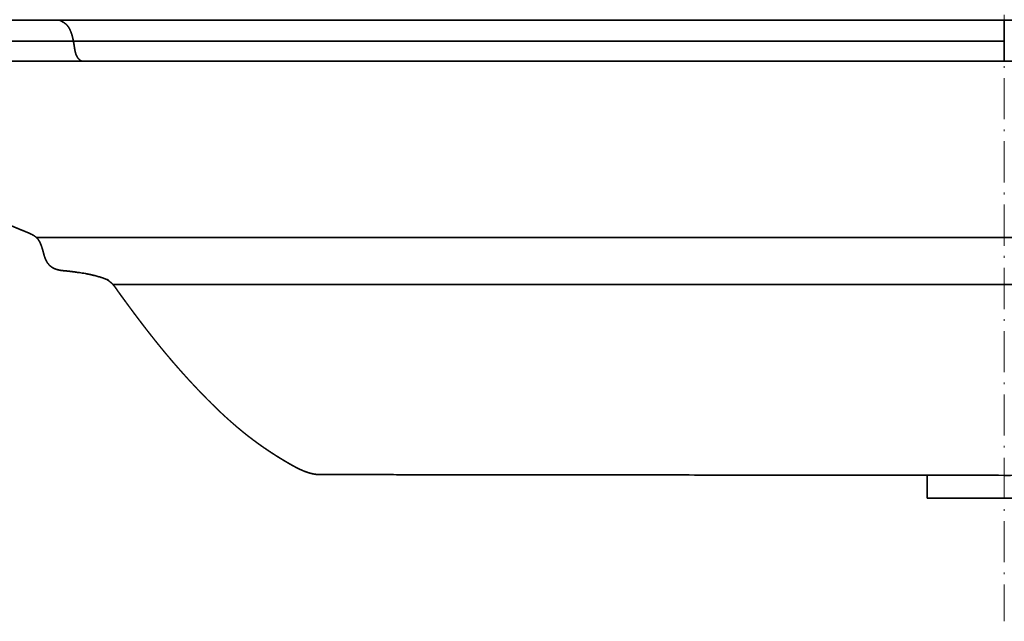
# Model space of a CAD drawing. Extents: x 44 to 1964, y 115 to 1237.
# Tile 86 of 154: x 307 to 594, y 879 to 1055. Entities that reach past the tile are written whole.
import ezdxf

# ---------------------------------------------------------------- set-up
doc = ezdxf.new("R2010")
doc.units = 0
doc.linetypes.add('DASHDOT', pattern=[18.5, 12, -3, 0.5, -3])
doc.layers.get('0').update_dxf_attribs({"lineweight": 13})

# ---------------------------------------------------------------- blocks, each defined once
blk = doc.blocks.new('BLOCK53')
at = {"color": 7, "lineweight": 35}
for p, q in [((0, -47.02), (-275.92, -47.02)), ((-271.89, -53.14), (-533.15, -53.14)), ((0, -53.15), (-271.89, -53.14)), ((-269.07, -59.01), (-528.55, -59.01)), ((0, -59.01), (-269.07, -59.01)), ((-268.63, -59.01), (0, -59.01)), ((268.63, -59.01), (0, -59.01))]:
    blk.add_line(p, q, dxfattribs=at)
at = {"color": 7, "lineweight": 35, "ltscale": 0.153096}
blk.add_line((0, -47.02), (0, -53.15), dxfattribs=at)
at = {"color": 7, "lineweight": 35, "ltscale": 0.146623}
blk.add_line((0, -53.15), (0, -59.01), dxfattribs=at)
at = {"color": 7, "lineweight": 35, "ltscale": 0.010902}
blk.add_line((-269.07, -59.01), (-268.63, -59.01), dxfattribs=at)
at = {"color": 7, "lineweight": 35, "ltscale": 0.000315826}
blk.add_line((-268.63, -59.01), (-268.62, -59.01), dxfattribs=at)
at = {"color": 7, "lineweight": 35, "ltscale": 0.003354}
blk.add_line((-268.62, -59.01), (-268.48, -59.01), dxfattribs=at)
at = {"color": 7, "lineweight": 35, "ltscale": 0.001465}
blk.add_line((-270.12, -120.76), (-270.18, -120.75), dxfattribs=at)
at = {"color": 7, "lineweight": 35, "ltscale": 0.00129}
blk.add_line((-268.46, -121.03), (-268.41, -121.04), dxfattribs=at)
at = {"color": 7, "lineweight": 35, "ltscale": 0.001749}
blk.add_line((-199.68, -179.78), (-199.75, -179.78), dxfattribs=at)
at = {"color": 7, "lineweight": 35, "ltscale": 0.000246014}
blk.add_line((-199.68, -179.78), (-199.69, -179.78), dxfattribs=at)
at = {"color": 7, "lineweight": 35, "ltscale": 0.001982}
blk.add_line((-199.61, -179.78), (-199.69, -179.78), dxfattribs=at)
at = {"color": 7, "lineweight": 35, "ltscale": 0.006225}
blk.add_line((-199.61, -179.78), (-199.36, -179.78), dxfattribs=at)
at = {"color": 7, "lineweight": 35, "ltscale": 0.167255}
blk.add_line((-22.5, -186.66), (-22.5, -179.97), dxfattribs=at)
at = {"color": 7, "lineweight": 35, "ltscale": 0.161935}
blk.add_line((-22.5, -186.66), (-16.02, -186.67), dxfattribs=at)
at = {"color": 7, "lineweight": 35}
for centre, radius, start, end in [((-279.86, -186.96), 66.91, 81.6284, 82.6532), ((-278.16, -175.42), 55.25, 79.8927, 81.7), ((-66.17, 73129.3), 73309.33, 270.0517123, 270.0743697), ((-0.54, 15874.44), 16061.12, 269.951033, 270.001926), ((0.54, 15875.44), 16062.12, 269.99807, 270.048961)]:
    blk.add_arc(centre, radius, start, end, dxfattribs=at)
for points, degree, knots in [([(-275.92, -47.02), (-279.55, -47.02), (-283.22, -47.02), (-286.94, -47.02), (-293.26, -47.02), (-299.74, -47.02), (-302.49, -47.02), (-306.79, -47.02), (-311.16, -47.02), (-312.81, -47.02), (-316.34, -47.02), (-319.89, -47.02), (-321.75, -47.02), (-325.84, -47.02), (-329.95, -47.02), (-332.16, -47.02), (-336.77, -47.02), (-341.41, -47.02), (-343.79, -47.02), (-349.09, -47.02), (-354.42, -47.02), (-357.33, -47.02), (-364.54, -47.02), (-371.76, -47.02), (-376.38, -47.02), (-385.13, -47.02), (-393.87, -47.02), (-398.01, -47.02), (-403.59, -47.02), (-409.16, -47.02), (-410.32, -47.02), (-412.04, -47.02), (-413.77, -47.02), (-414.35, -47.02), (-415.21, -47.02), (-416.08, -47.02), (-416.36, -47.02), (-416.94, -47.02), (-417.52, -47.02), (-417.8, -47.02), (-418.9, -47.02), (-419.99, -47.02), (-420.79, -47.02), (-422.33, -47.02), (-423.87, -47.02), (-424.89, -47.02), (-427.02, -47.02), (-429.15, -47.02), (-431.63, -47.02), (-436.64, -47.02), (-441.64, -47.02), (-446.37, -47.02), (-452, -47.02), (-457.62, -47.02), (-459.25, -47.02), (-463.17, -47.02), (-467.09, -47.02), (-469.01, -47.02), (-471.79, -47.02), (-474.57, -47.02), (-475.43, -47.02), (-476.57, -47.02), (-477.71, -47.02), (-477.99, -47.02), (-478.6, -47.02), (-479.21, -47.02), (-479.54, -47.02), (-480.15, -47.02), (-480.75, -47.02), (-481.03, -47.02), (-481.44, -47.02), (-481.85, -47.02), (-481.99, -47.02), (-482.26, -47.02), (-482.53, -47.02), (-482.66, -47.02), (-482.99, -47.02), (-483.32, -47.02), (-483.51, -47.02), (-483.9, -47.02), (-484.29, -47.02), (-484.48, -47.02), (-485.11, -47.02), (-485.74, -47.02), (-486.17, -47.02), (-487.04, -47.02), (-487.91, -47.02), (-488.34, -47.02), (-490.08, -47.02), (-491.81, -47.02), (-493.07, -47.02), (-494.97, -47.02), (-496.86, -47.02), (-497.51, -47.02), (-498.71, -47.02), (-499.9, -47.02), (-500.54, -47.02), (-502.08, -47.02), (-503.61, -47.02), (-504.65, -47.02), (-507.11, -47.02), (-509.53, -47.02), (-511.05, -47.02), (-514.85, -47.02), (-518.49, -47.02), (-520.65, -47.02), (-525.15, -47.02), (-529.15, -47.02), (-531.15, -47.02), (-534.41, -47.02), (-536.86, -47.02), (-537.78, -47.02), (-538.72, -47.02), (-539.28, -47.02), (-539.39, -47.02), (-539.52, -47.02), (-539.6, -47.02), (-539.62, -47.02), (-539.65, -47.02), (-539.67, -47.02), (-539.67, -47.02), (-539.68, -47.02), (-539.69, -47.02), (-539.69, -47.02), (-539.69, -47.02), (-539.68, -47.02), (-539.68, -47.02), (-539.68, -47.02), (-539.68, -47.02), (-539.68, -47.02), (-539.68, -47.02), (-539.68, -47.02)], 5, [0, 0, 0, 0, 0, 0, 28.994549, 28.994549, 28.994549, 48.825498, 48.825498, 48.825498, 60.841224, 60.841224, 60.841224, 74.364143, 74.364143, 74.364143, 90.014246, 90.014246, 90.014246, 106.840242, 106.840242, 106.840242, 126.974951, 126.974951, 126.974951, 156.757641, 156.757641, 156.757641, 187.349391, 187.349391, 187.349391, 195.333151, 195.333151, 195.333151, 199.325032, 199.325032, 199.325032, 201.320975, 201.320975, 201.320975, 203.316917, 203.316917, 203.316917, 208.93779, 208.93779, 208.93779, 214.169202, 214.169202, 214.169202, 223.872787, 223.872787, 223.872787, 249.341815, 249.341815, 249.341815, 263.360808, 263.360808, 263.360808, 276.867198, 276.867198, 276.867198, 282.870039, 282.870039, 282.870039, 284.870986, 284.870986, 284.870986, 287.174774, 287.174774, 287.174774, 289.279869, 289.279869, 289.279869, 290.329284, 290.329284, 290.329284, 291.378698, 291.378698, 291.378698, 292.858139, 292.858139, 292.858139, 294.33758, 294.33758, 294.33758, 297.66485, 297.66485, 297.66485, 300.992119, 300.992119, 300.992119, 311.016902, 311.016902, 311.016902, 315.727668, 315.727668, 315.727668, 320.443569, 320.443569, 320.443569, 327.956889, 327.956889, 327.956889, 340.373583, 340.373583, 340.373583, 360.239706, 360.239706, 360.239706, 383.324619, 383.324619, 383.324619, 402.502291, 402.502291, 402.502291, 408.451421, 408.451421, 408.451421, 410.67601, 410.67601, 410.67601, 412.9006, 412.9006, 412.9006, 417.428775, 417.428775, 417.428775, 423.351418, 423.351418, 423.351418, 423.352427, 423.352427, 423.352427, 423.352427, 423.352427, 423.352427]), ([(-275.92, -47.02), (-275.48, -47.24), (-275.08, -47.45), (-274.7, -47.67), (-274.26, -47.98), (-273.87, -48.35), (-273.78, -48.44), (-273.61, -48.64), (-273.45, -48.85), (-273.37, -48.96), (-272.89, -49.69), (-272.52, -50.61), (-272.26, -51.43), (-272.05, -52.28), (-271.89, -53.14)], 5, [0, 0, 0, 0, 0, 0, 3.670406, 3.670406, 3.670406, 4.826871, 4.826871, 4.826871, 5.990723, 5.990723, 5.990723, 12.328498, 12.328498, 12.328498, 12.328498, 12.328498, 12.328498]), ([(-271.89, -53.14), (-271.77, -53.78), (-271.68, -54.41), (-271.6, -55.04), (-271.48, -55.81), (-271.29, -56.54), (-271.25, -56.68), (-271.07, -57.21), (-270.84, -57.72), (-270.62, -58.07), (-270.22, -58.55), (-269.71, -58.86), (-269.51, -58.94), (-269.29, -58.99), (-269.07, -59.01)], 5, [0, 0, 0, 0, 0, 0, 4.622966, 4.622966, 4.622966, 5.739419, 5.739419, 5.739419, 8.981232, 8.981232, 8.981232, 10.934201, 10.934201, 10.934201, 10.934201, 10.934201, 10.934201]), ([(-528.55, -59.01), (-528.31, -59.01), (-528.07, -58.99), (-527.83, -59.01), (-527.67, -59.02), (-526.07, -58.96), (-521.69, -59.05), (-513.58, -58.99), (-502.29, -59.02), (-488.01, -59.01), (-469.26, -59.01), (-446.79, -59.01), (-421.28, -59.01), (-395.08, -59.01), (-368.15, -59.01), (-341.22, -59.01), (-315.17, -59.01), (-291.06, -59.01), (-275.76, -59.01), (-268.62, -59.01)], 3, [0, 0, 0, 0, 0.712664, 0.714764, 0.716923, 1.201077, 5.502966, 13.877622, 25.530709, 39.363152, 56.730259, 81.763671, 106.790344, 133.250201, 160.353972, 187.603848, 214.034644, 238.507963, 259.932014, 259.932014, 259.932014, 259.932014]), ([(-293.14, -102.1), (-293.11, -102.38), (-293.07, -102.66), (-293.03, -102.92), (-292.95, -103.38), (-292.84, -103.82), (-292.79, -103.99), (-292.69, -104.32), (-292.55, -104.63), (-292.48, -104.77), (-292.3, -105.1), (-292.09, -105.42), (-291.96, -105.59), (-291.73, -105.86), (-291.48, -106.12), (-291.37, -106.21), (-290.91, -106.59), (-290.41, -106.89), (-290, -107.09), (-289.43, -107.33), (-288.85, -107.57), (-288.66, -107.65), (-288.34, -107.78), (-288.01, -107.92), (-287.85, -107.99), (-287.43, -108.16), (-287.01, -108.34), (-286.79, -108.42), (-286.29, -108.62), (-285.79, -108.83), (-285.54, -108.93), (-285.17, -109.08), (-284.8, -109.24), (-284.67, -109.3), (-284.41, -109.42), (-284.16, -109.54), (-284.04, -109.6), (-283.62, -109.82), (-283.23, -110.06), (-282.95, -110.26), (-282.39, -110.76), (-281.97, -111.37), (-281.76, -111.74), (-281.53, -112.24), (-281.32, -112.77), (-281.28, -112.89), (-281.12, -113.33), (-280.98, -113.76), (-280.89, -114.07), (-280.76, -114.57), (-280.62, -115.06), (-280.58, -115.24), (-280.46, -115.66), (-280.34, -116.08), (-280.26, -116.31), (-280.1, -116.75), (-279.9, -117.17), (-279.81, -117.36), (-279.54, -117.82), (-279.22, -118.25), (-279.02, -118.49), (-278.64, -118.86), (-278.21, -119.17), (-278.03, -119.29), (-277.65, -119.5), (-277.25, -119.67), (-277.05, -119.75), (-276.62, -119.89), (-276.17, -120), (-275.93, -120.05), (-275.41, -120.13), (-274.89, -120.19), (-274.6, -120.21), (-273.92, -120.27), (-273.25, -120.34), (-272.71, -120.41), (-272.2, -120.48), (-271.68, -120.54), (-271.56, -120.56), (-271.43, -120.58), (-271.31, -120.59)], 5, [0, 0, 0, 0, 0, 0, 2.091047, 2.091047, 2.091047, 3.409393, 3.409393, 3.409393, 4.601985, 4.601985, 4.601985, 6.182821, 6.182821, 6.182821, 7.251735, 7.251735, 7.251735, 10.576311, 10.576311, 10.576311, 11.847671, 11.847671, 11.847671, 13.162109, 13.162109, 13.162109, 15.198742, 15.198742, 15.198742, 17.169117, 17.169117, 17.169117, 18.200517, 18.200517, 18.200517, 19.231918, 19.231918, 19.231918, 21.639652, 21.639652, 21.639652, 24.750899, 24.750899, 24.750899, 25.761086, 25.761086, 25.761086, 28.152696, 28.152696, 28.152696, 29.534275, 29.534275, 29.534275, 31.375303, 31.375303, 31.375303, 32.981031, 32.981031, 32.981031, 35.303086, 35.303086, 35.303086, 36.898514, 36.898514, 36.898514, 38.489631, 38.489631, 38.489631, 40.272964, 40.272964, 40.272964, 42.371745, 42.371745, 42.371745, 45.295718, 45.295718, 45.295718, 46.227705, 46.227705, 46.227705, 46.227705, 46.227705, 46.227705]), ([(-261.67, -122.91), (-261.67, -122.91), (-261.68, -122.9), (-261.72, -122.89), (-261.95, -122.79), (-262.52, -122.58), (-263.12, -122.36), (-263.66, -122.19), (-264.02, -122.07), (-264.52, -121.93), (-265.07, -121.77), (-265.64, -121.63), (-266.1, -121.51), (-266.47, -121.43), (-266.75, -121.37), (-267.03, -121.31), (-267.3, -121.25), (-267.58, -121.19), (-267.85, -121.14), (-268.13, -121.09), (-268.32, -121.05), (-268.41, -121.04)], 3, [0, 0, 0, 0, 0.016952, 0.026429, 0.118922, 0.768096, 1.840084, 2.044223, 2.468639, 2.973602, 3.616716, 4.181046, 4.721151, 5.042745, 5.320354, 5.600033, 5.880365, 6.161369, 6.443038, 6.725373, 7.008373, 7.008373, 7.008373, 7.008373]), ([(-262.27, -122.67), (-262.09, -122.79), (-261.91, -122.91), (-261.73, -123.03), (-261.38, -123.29), (-261.05, -123.57), (-260.89, -123.71), (-260.51, -124.06), (-260.17, -124.44), (-259.98, -124.67), (-259.71, -125.02), (-259.46, -125.38), (-259.37, -125.5), (-259.2, -125.74), (-259.04, -125.99), (-258.95, -126.11), (-258.61, -126.6), (-258.26, -127.08), (-258, -127.45), (-257.53, -128.08), (-257.06, -128.72), (-256.86, -129), (-256.46, -129.55), (-256.05, -130.1), (-255.87, -130.35), (-255.35, -131.05), (-254.83, -131.76), (-254.61, -132.05), (-254.14, -132.69), (-253.66, -133.32), (-253.51, -133.52), (-253.2, -133.93), (-252.9, -134.33), (-252.75, -134.53), (-252.36, -135.04), (-251.98, -135.55), (-251.77, -135.82), (-251.3, -136.43), (-250.83, -137.04), (-250.6, -137.34), (-250.13, -137.94), (-249.67, -138.53), (-249.43, -138.83), (-248.96, -139.43), (-248.49, -140.02), (-248.26, -140.32), (-247.68, -141.04), (-247.09, -141.77), (-246.75, -142.19), (-246.05, -143.04), (-245.36, -143.89), (-245, -144.32), (-244.33, -145.11), (-243.66, -145.91), (-243.32, -146.31), (-242.84, -146.87), (-242.36, -147.42), (-242.2, -147.61), (-241.87, -147.98), (-241.55, -148.35), (-241.38, -148.55), (-241.06, -148.91), (-240.73, -149.28), (-240.57, -149.46), (-240.25, -149.82), (-239.93, -150.18), (-239.75, -150.38), (-239.43, -150.74), (-239.11, -151.09), (-238.95, -151.27), (-238.63, -151.62), (-238.31, -151.98), (-238.14, -152.15), (-237.52, -152.83), (-236.9, -153.5), (-236.42, -154.01), (-235.72, -154.75), (-235.02, -155.49), (-234.78, -155.73), (-234.31, -156.22), (-233.84, -156.71), (-233.6, -156.95), (-233.2, -157.36), (-232.8, -157.77), (-232.63, -157.94), (-232.3, -158.27), (-231.97, -158.6), (-231.8, -158.77), (-231.47, -159.1), (-231.13, -159.43), (-230.97, -159.59), (-230.63, -159.92), (-230.3, -160.25), (-230.13, -160.41), (-229.67, -160.86), (-229.2, -161.31), (-228.89, -161.6), (-228.28, -162.18), (-227.66, -162.75), (-227.35, -163.03), (-226.77, -163.56), (-226.18, -164.09), (-225.93, -164.31), (-225.38, -164.79), (-224.84, -165.26), (-224.57, -165.49), (-224.11, -165.88), (-223.65, -166.27), (-223.46, -166.43), (-223.09, -166.74), (-222.71, -167.05), (-222.52, -167.2), (-222.13, -167.51), (-221.75, -167.82), (-221.56, -167.98), (-221.17, -168.28), (-220.78, -168.59), (-220.58, -168.74), (-220.13, -169.09), (-219.67, -169.44), (-219.4, -169.64), (-218.87, -170.04), (-218.34, -170.43), (-218.05, -170.64), (-217.52, -171.02), (-216.99, -171.4), (-216.72, -171.58), (-216.2, -171.95), (-215.67, -172.31), (-215.4, -172.49), (-214.95, -172.8), (-214.48, -173.11), (-214.29, -173.24), (-213.89, -173.5), (-213.49, -173.75), (-213.29, -173.88), (-212.7, -174.26), (-212.1, -174.64), (-211.69, -174.89), (-211, -175.31), (-210.31, -175.73), (-210.02, -175.9), (-209.44, -176.24), (-208.86, -176.58), (-208.58, -176.74), (-208.1, -177.01), (-207.61, -177.28), (-207.42, -177.38), (-207.05, -177.59), (-206.67, -177.79), (-206.48, -177.88), (-205.92, -178.16), (-205.36, -178.43), (-204.98, -178.59), (-204.32, -178.86), (-203.64, -179.1), (-203.35, -179.2), (-202.81, -179.36), (-202.26, -179.5), (-202, -179.56), (-201.4, -179.67), (-200.79, -179.74), (-200.44, -179.77), (-200.1, -179.78), (-199.75, -179.78)], 5, [0, 0, 0, 0, 0, 0, 1.596342, 1.596342, 1.596342, 3.176759, 3.176759, 3.176759, 5.354695, 5.354695, 5.354695, 6.465279, 6.465279, 6.465279, 7.575863, 7.575863, 7.575863, 10.89594, 10.89594, 10.89594, 13.3876, 13.3876, 13.3876, 15.938838, 15.938838, 15.938838, 19.920441, 19.920441, 19.920441, 21.789134, 21.789134, 21.789134, 23.657827, 23.657827, 23.657827, 26.520683, 26.520683, 26.520683, 29.323732, 29.323732, 29.323732, 32.126781, 32.126781, 32.126781, 34.929831, 34.929831, 34.929831, 39.002108, 39.002108, 39.002108, 43.052017, 43.052017, 43.052017, 46.673838, 46.673838, 46.673838, 48.508857, 48.508857, 48.508857, 50.30399, 50.30399, 50.30399, 52.091231, 52.091231, 52.091231, 53.838801, 53.838801, 53.838801, 55.626041, 55.626041, 55.626041, 57.413282, 57.413282, 57.413282, 62.440885, 62.440885, 62.440885, 64.959604, 64.959604, 64.959604, 67.478322, 67.478322, 67.478322, 69.20702, 69.20702, 69.20702, 70.935717, 70.935717, 70.935717, 72.664419, 72.664419, 72.664419, 74.393121, 74.393121, 74.393121, 77.478827, 77.478827, 77.478827, 80.585824, 80.585824, 80.585824, 83.286182, 83.286182, 83.286182, 85.940811, 85.940811, 85.940811, 87.755994, 87.755994, 87.755994, 89.571177, 89.571177, 89.571177, 91.386357, 91.386357, 91.386357, 93.201537, 93.201537, 93.201537, 95.670892, 95.670892, 95.670892, 98.1137, 98.1137, 98.1137, 100.495422, 100.495422, 100.495422, 102.877143, 102.877143, 102.877143, 104.618582, 104.618582, 104.618582, 106.36002, 106.36002, 106.36002, 109.821582, 109.821582, 109.821582, 112.29986, 112.29986, 112.29986, 114.813251, 114.813251, 114.813251, 116.386721, 116.386721, 116.386721, 117.960191, 117.960191, 117.960191, 120.995609, 120.995609, 120.995609, 123.249767, 123.249767, 123.249767, 125.171861, 125.171861, 125.171861, 127.766659, 127.766659, 127.766659, 127.766659, 127.766659, 127.766659]), ([(-0.01, -180), (-4.53, -179.99), (-13.53, -179.98), (-27.01, -179.97), (-40.4, -179.95), (-53.64, -179.94), (-66.67, -179.93), (-79.43, -179.91), (-91.88, -179.9), (-103.98, -179.88), (-115.63, -179.87), (-126.79, -179.86), (-137.4, -179.85), (-147.4, -179.84), (-156.7, -179.83), (-165.24, -179.82), (-172.94, -179.81), (-179.76, -179.8), (-185.62, -179.79), (-190.47, -179.79), (-194.25, -179.78), (-196.94, -179.78), (-198.49, -179.78), (-199.14, -179.78), (-199.28, -179.78), (-199.3, -179.78), (-199.34, -179.78), (-199.39, -179.78), (-199.44, -179.78), (-199.48, -179.78), (-199.52, -179.78), (-199.55, -179.78), (-199.58, -179.78), (-199.6, -179.78), (-199.61, -179.78)], 3, [0, 0, 0, 0, 13.561974, 27.025328, 40.430841, 53.717571, 66.767802, 79.507703, 92.01001, 104.117866, 115.796451, 126.962346, 137.605375, 147.619559, 156.965494, 165.500607, 173.244098, 180.064759, 185.951849, 190.818402, 194.61195, 197.310869, 198.883252, 199.26011, 199.268786, 199.28567, 199.333711, 199.382931, 199.432313, 199.48217, 199.51294, 199.543815, 199.574789, 199.605861, 199.605861, 199.605861, 199.605861]), ([(-14.27, -186.67), (-14.48, -186.67), (-14.9, -186.67), (-15.53, -186.67), (-16.15, -186.67), (-16.77, -186.67), (-17.37, -186.67), (-17.95, -186.67), (-18.49, -186.67), (-18.99, -186.67), (-19.44, -186.67), (-19.85, -186.67), (-20.24, -186.67), (-20.59, -186.67), (-20.89, -186.67), (-21.15, -186.67), (-21.39, -186.66), (-21.63, -186.66), (-21.82, -186.67), (-21.97, -186.66), (-22.11, -186.66), (-22.23, -186.66), (-22.34, -186.66), (-22.42, -186.66), (-22.47, -186.66), (-22.49, -186.66), (-22.5, -186.66)], 3, [0, 0, 0, 0, 0.631524, 1.258793, 1.885767, 2.507643, 3.11455, 3.694908, 4.238282, 4.737571, 5.190649, 5.600863, 5.972141, 6.354528, 6.65002, 6.867353, 7.136802, 7.378676, 7.577414, 7.709284, 7.834446, 7.971431, 8.082992, 8.163893, 8.214013, 8.233255, 8.233255, 8.233255, 8.233255])]:
    blk.add_open_spline(points, degree=degree, knots=knots, dxfattribs=at)

msp = doc.modelspace()

# ---------------------------------------------------------------- linework, layer by layer
at = {"color": 7, "linetype": 'DASHDOT', "lineweight": 13}
msp.add_line((594.49, 1222.57), (594.49, 878.8), dxfattribs=at)
at = {"color": 7, "lineweight": 35}
for p, q in [((594.49, 1054.44), (1137.03, 1054.44)), ((877.2, 990.97), (311.78, 990.97)), ((334.1, 977.26), (854.89, 977.26))]:
    msp.add_line(p, q, dxfattribs=at)

# ---------------------------------------------------------------- block references
at = {"lineweight": 0}
msp.add_blockref('BLOCK53', (594.49, 1101.46), dxfattribs=at)

doc.saveas('drawing.dxf')
